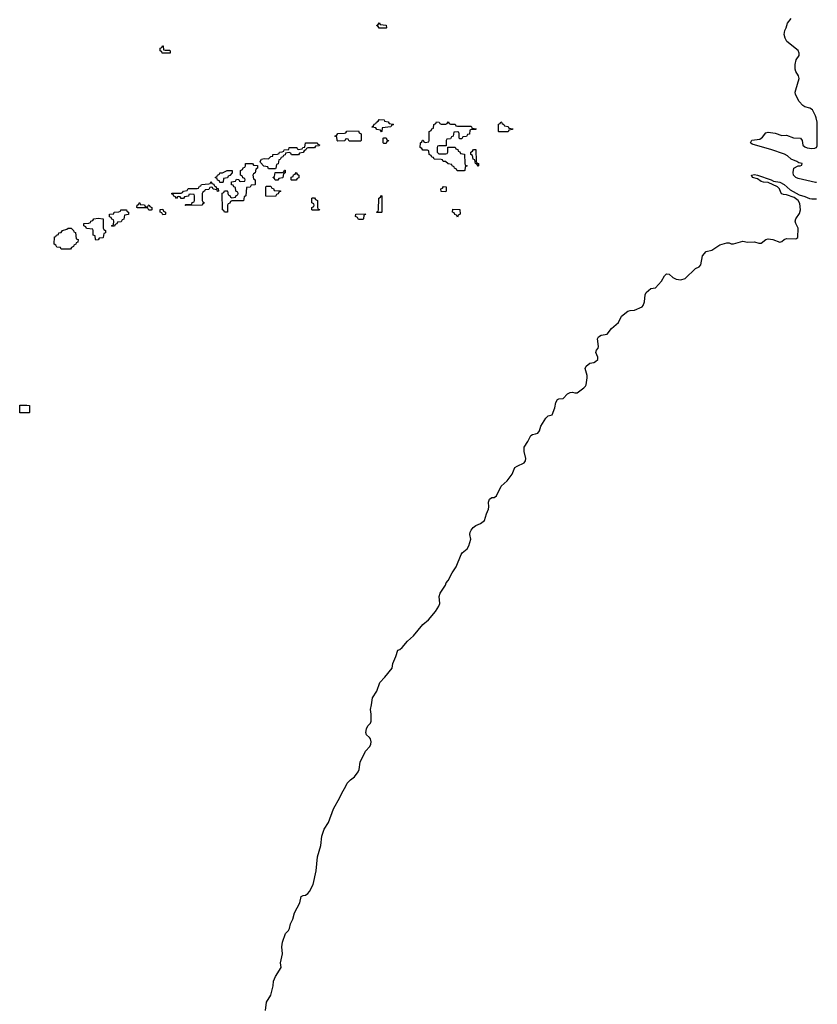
# Model space of a CAD drawing. Header units: inches. Extents: x 2777885 to 2884230, y 684484 to 829189.
# Tile 219 of 239: x 2873087 to 2880017, y 790330 to 798880. Entities that reach past the tile are written whole.
import ezdxf

# ---------------------------------------------------------------- set-up
doc = ezdxf.new("R2010")
doc.units = ezdxf.units.IN
doc.header["$MEASUREMENT"] = 0
doc.layers.add('C8779', color=7, linetype='Continuous')
doc.layers.add('C8789', color=7, linetype='Continuous')

msp = doc.modelspace()

# ---------------------------------------------------------------- linework, layer by layer
at = {"layer": 'C8779', "color": 6}
for points in [[(2876210, 798806), (2876202, 798822), (2876186, 798830), (2876202, 798838), (2876210, 798854), (2876218, 798838), (2876272.7, 798832.7), (2876274, 798810), (2876270, 798806)], [(2874350, 798614), (2874390, 798614), (2874394, 798610), (2874394, 798590), (2874390, 798588), (2874326, 798590), (2874322, 798602), (2874308, 798610), (2874308.4, 798631.6), (2874322, 798638), (2874327.3, 798652.7), (2874332.7, 798652.7), (2874338, 798618)], [(2876230, 797906), (2876222, 797922), (2876190, 797926), (2876182, 797942), (2876150, 797946), (2876146, 797950), (2876162, 797958), (2876167.3, 797972.7), (2876182, 797978), (2876186, 797990), (2876202, 797998), (2876210, 798014), (2876254, 798010), (2876258, 797998), (2876290, 797992), (2876298, 797978), (2876330, 797974), (2876334, 797970), (2876318, 797962), (2876311.6, 797948.4), (2876238, 797942), (2876234, 797910)], [(2876830, 797974), (2876870, 797974), (2876878, 797958), (2876890, 797954), (2877010, 797954), (2877018, 797938), (2877052, 797932), (2877050, 797926), (2877010, 797926), (2876998, 797922), (2876994, 797886), (2876978, 797882), (2876970, 797866), (2876938, 797862), (2876930, 797846), (2876910, 797846), (2876906, 797850), (2876906, 797890), (2876902, 797902), (2876890, 797906), (2876858, 797902), (2876852.7, 797867.3), (2876838, 797862), (2876830, 797846), (2876798, 797842), (2876794, 797830), (2876794, 797786), (2876730, 797786), (2876718, 797782), (2876714, 797770), (2876714, 797730), (2876730, 797714), (2876790, 797714), (2876802, 797718), (2876806, 797730), (2876806, 797774), (2876870, 797774), (2876878, 797758), (2876892.7, 797752.7), (2876898, 797738), (2876912.7, 797732.7), (2876918, 797718), (2876952.7, 797712.7), (2876954, 797630), (2876958, 797618), (2876974, 797610), (2876958, 797602), (2876954, 797570), (2876950, 797568.7), (2876888.4, 797568.4), (2876882, 797582), (2876866, 797590), (2876862, 797602), (2876846, 797610), (2876842, 797622), (2876810, 797628), (2876787.3, 797647.3), (2876766, 797650), (2876762, 797662), (2876750, 797666), (2876688.4, 797668.4), (2876682, 797682), (2876667.3, 797687.3), (2876662, 797702), (2876646, 797710), (2876642, 797742), (2876630, 797746), (2876590, 797746), (2876582, 797762), (2876566, 797770), (2876568.4, 797811.6), (2876582, 797818), (2876587.3, 797832.7), (2876592.7, 797832.7), (2876598, 797818), (2876610, 797814), (2876642, 797818), (2876646, 797830), (2876646, 797910), (2876662, 797918), (2876667.3, 797932.7), (2876682, 797938), (2876686, 797970), (2876702, 797978), (2876707.3, 797992.7), (2876731.6, 797991.6), (2876738, 797978), (2876750, 797974), (2876790, 797974), (2876802, 797978), (2876810, 797994), (2876818, 797978)], [(2877250, 797906), (2877246, 797910), (2877248.4, 797971.6), (2877262, 797978), (2877267.3, 797992.7), (2877274, 797990), (2877278, 797978), (2877294, 797970), (2877298, 797958), (2877331.6, 797951.6), (2877338, 797938), (2877372.7, 797932.7), (2877370, 797926), (2877338, 797922), (2877330, 797906)], [(2875950, 797826), (2875942, 797842), (2875930, 797846), (2875918, 797842), (2875911.6, 797828.4), (2875850, 797826), (2875846, 797830), (2875842, 797862), (2875826, 797870), (2875842, 797878), (2875850, 797892), (2875910, 797894), (2875922, 797898), (2875930, 797911.3), (2876030, 797914), (2876038, 797898), (2876054, 797890), (2876054, 797830), (2876050, 797826)], [(2875450, 797706), (2875442, 797722), (2875430, 797726), (2875398, 797722), (2875392.7, 797707.3), (2875378, 797702), (2875374, 797690), (2875358, 797682), (2875350, 797666), (2875338, 797662), (2875331.6, 797628.4), (2875318, 797622), (2875314, 797590), (2875310, 797586), (2875250, 797586), (2875242, 797602), (2875207.3, 797607.3), (2875180.4, 797640.4), (2875178, 797650), (2875188.7, 797670), (2875210, 797674), (2875248.7, 797671.3), (2875270, 797692), (2875286, 797694), (2875288, 797710), (2875328, 797712), (2875342, 797718), (2875346, 797730), (2875368.4, 797731.6), (2875382, 797738), (2875386, 797750), (2875426, 797754), (2875430, 797770.6), (2875490.7, 797770.7), (2875494, 797770), (2875498, 797758), (2875510, 797754), (2875542, 797758), (2875546, 797770), (2875566, 797774), (2875571.3, 797811.3), (2875670, 797811.3), (2875678, 797798), (2875692.7, 797792.7), (2875690, 797786), (2875658, 797782), (2875650, 797766), (2875590, 797766), (2875578, 797762), (2875574, 797750), (2875558, 797742), (2875550, 797726), (2875518, 797722), (2875510, 797706)], [(2876250, 797806), (2876246, 797810), (2876246, 797850), (2876250, 797854), (2876270, 797854), (2876278, 797838), (2876291.6, 797831.6), (2876290, 797826), (2876278, 797822), (2876270, 797806)], [(2877070, 797608), (2877062, 797622), (2877046, 797630), (2877042, 797662), (2877026, 797670), (2877022, 797702), (2877006, 797710), (2877006, 797730), (2877022, 797738), (2877030, 797754), (2877051.6, 797751.6), (2877054, 797650), (2877058, 797638), (2877074, 797630), (2877074, 797610)], [(2874890, 797208), (2874866, 797210), (2874862, 797222), (2874848, 797230), (2874847.3, 797372.7), (2874862, 797378), (2874867.3, 797392.7), (2874890, 797394), (2874894, 797390), (2874898, 797358), (2874912.7, 797352.7), (2874918, 797338), (2874930, 797334), (2874962, 797338), (2874967.3, 797352.7), (2874982, 797358), (2874986, 797370), (2874982, 797382), (2874966, 797390), (2874962, 797422), (2874947.3, 797427.3), (2874942, 797442), (2874927.3, 797447.3), (2874927.3, 797472.7), (2874962, 797478), (2874970, 797494), (2874992.7, 797492.7), (2874998, 797478), (2875010, 797474), (2875042, 797478), (2875046, 797490), (2875042, 797502), (2875027.3, 797507.3), (2875022, 797522), (2875006, 797530), (2875006, 797570), (2875022, 797578), (2875030, 797594), (2875042, 797598), (2875048, 797612), (2875048.7, 797630), (2875110, 797632), (2875118, 797618), (2875152.7, 797612.7), (2875154, 797590), (2875138, 797582), (2875134, 797550), (2875118, 797542), (2875114, 797530), (2875118, 797498), (2875134, 797490), (2875134, 797450), (2875130, 797446), (2875098, 797442), (2875090, 797426), (2875058, 797422), (2875052, 797350), (2875038, 797342), (2875032.7, 797307.3), (2874930, 797306), (2874918, 797302), (2874912.7, 797287.3), (2874898, 797282), (2874894, 797270), (2874894, 797210)], [(2874850, 797466), (2874827.3, 797467.3), (2874822, 797482), (2874807.3, 797487.3), (2874802, 797502), (2874788, 797508), (2874790, 797514), (2874802, 797518), (2874806, 797530), (2874822, 797538), (2874826, 797550), (2874849.1, 797550.9), (2874891, 797571), (2874934, 797570), (2874934, 797550), (2874912.7, 797527.3), (2874898, 797522), (2874892.7, 797507.3), (2874858, 797502), (2874854, 797470)], [(2875330, 797486), (2875307.3, 797487.3), (2875302, 797502), (2875286, 797510), (2875302, 797518), (2875307.3, 797552.7), (2875370, 797554), (2875382, 797558), (2875387.3, 797572.7), (2875394, 797574), (2875394, 797550), (2875378, 797542), (2875374, 797510), (2875370, 797506), (2875338, 797502)], [(2875450, 797486), (2875446, 797490), (2875447.3, 797512.7), (2875462, 797518), (2875467.3, 797532.7), (2875482, 797538), (2875490, 797554), (2875498, 797538), (2875514, 797530), (2875512.7, 797507.3), (2875498, 797502), (2875490, 797486)], [(2874807.3, 797387.3), (2874802, 797402), (2874767.3, 797407.3), (2874762, 797422), (2874750, 797426), (2874738, 797422), (2874730, 797406), (2874698, 797402), (2874694, 797390), (2874678, 797382), (2874674, 797370), (2874674, 797310), (2874678, 797298), (2874694, 797290), (2874678, 797282), (2874670, 797268), (2874530, 797266), (2874526, 797270), (2874530, 797274), (2874570, 797274), (2874582, 797278), (2874587.3, 797292.7), (2874602, 797298), (2874606, 797310), (2874606, 797350), (2874602, 797362), (2874570, 797366), (2874558, 797362), (2874552.7, 797347.3), (2874518, 797342), (2874510, 797326), (2874490, 797326), (2874482, 797342), (2874470, 797346), (2874458, 797342), (2874450, 797328), (2874442, 797342), (2874427.3, 797347.3), (2874422, 797362), (2874410, 797366), (2874410, 797374), (2874490, 797374), (2874502, 797378), (2874510, 797392), (2874542, 797398), (2874550, 797414), (2874630, 797414), (2874642, 797418), (2874650, 797434), (2874662, 797438), (2874666, 797450), (2874730, 797454), (2874742, 797458), (2874750, 797474), (2874758, 797458), (2874772.7, 797452.7), (2874778, 797438), (2874792.7, 797432.7), (2874798, 797418), (2874812.7, 797412.7), (2874814, 797390)], [(2875310, 797346), (2875227.3, 797347.3), (2875226, 797430), (2875230, 797434), (2875270, 797434), (2875278, 797418), (2875292.7, 797412.7), (2875298, 797398), (2875352.7, 797392.7), (2875352.7, 797387.3), (2875338, 797382), (2875332.7, 797367.3), (2875318, 797362)], [(2876790, 797386), (2876748.4, 797388.4), (2876746, 797410), (2876762, 797418), (2876768.4, 797431.6), (2876794, 797430), (2876794, 797390)], [(2874190, 797254), (2874202, 797258), (2874206, 797270), (2874211.6, 797271.6), (2874218, 797258), (2874234, 797250), (2874234, 797230), (2874230, 797226), (2874210, 797226), (2874202, 797242), (2874190, 797246), (2874110, 797246), (2874106, 797250), (2874108, 797270), (2874122, 797278), (2874126, 797290), (2874130, 797290.5), (2874134, 797274), (2874171.1, 797271.1), (2874178, 797258)], [(2875630, 797226), (2875626, 797230), (2875626, 797250), (2875642, 797258), (2875646, 797270), (2875642, 797282), (2875626, 797290), (2875626, 797330), (2875630, 797334), (2875650, 797334), (2875658, 797318), (2875674, 797310), (2875674, 797250), (2875678, 797238), (2875692.7, 797232.7), (2875690, 797226)], [(2876190, 797206), (2876186, 797210), (2876202, 797218), (2876206, 797230), (2876208, 797330), (2876222, 797338), (2876230, 797354), (2876234, 797350), (2876234, 797210), (2876230, 797206)], [(2873890, 797086), (2873886, 797090), (2873902, 797098), (2873906, 797130), (2873902, 797142), (2873887.3, 797147.3), (2873882, 797162), (2873867.3, 797167.3), (2873869, 797190), (2873906, 797194), (2873908, 797210), (2873948, 797212), (2873962, 797218), (2873966, 797230), (2874014, 797230), (2874018, 797218), (2874034, 797210), (2874032.7, 797187.3), (2873998, 797182), (2873992.7, 797147.3), (2873978, 797142), (2873970, 797126), (2873938, 797122), (2873932.7, 797107.3), (2873918, 797102), (2873910, 797086)], [(2874330, 797186), (2874322, 797202), (2874307.3, 797207.3), (2874307.3, 797232.7), (2874330, 797234), (2874338, 797218), (2874354, 797210), (2874354, 797190), (2874350, 797188)], [(2876890, 797166), (2876882, 797182), (2876867.3, 797187.3), (2876862, 797202), (2876848.4, 797208.4), (2876850, 797234), (2876912.7, 797232.7), (2876914, 797190), (2876898, 797182)], [(2873750, 796966), (2873746, 796970), (2873742, 797002), (2873726, 797010), (2873726, 797050), (2873722, 797062), (2873667.3, 797067.3), (2873662, 797082), (2873646, 797090), (2873646, 797110), (2873687.3, 797112.7), (2873702, 797118), (2873706, 797130), (2873723.1, 797136.9), (2873730.7, 797150.7), (2873770, 797156), (2873814, 797150), (2873814, 797070), (2873818, 797058), (2873834, 797050), (2873834, 797030), (2873818, 797022), (2873814, 796990), (2873810, 796986), (2873778, 796982), (2873770, 796968)], [(2876030, 797146), (2876022, 797162), (2876006, 797170), (2876007.3, 797192.7), (2876090, 797194), (2876092.7, 797187.3), (2876078, 797182), (2876074, 797150), (2876070, 797146)], [(2873530, 796886), (2873448.4, 796888.4), (2873442, 796902), (2873410, 796906), (2873402, 796922), (2873386, 796930), (2873390, 796994), (2873402, 796998), (2873406, 797010), (2873426, 797014), (2873428, 797030), (2873448.4, 797031.6), (2873458, 797050), (2873498, 797062), (2873510, 797070.5), (2873534, 797070), (2873554, 797050), (2873558, 797038), (2873572.7, 797032.7), (2873578, 796978), (2873594, 796970), (2873592.7, 796947.3), (2873578, 796942), (2873574, 796930), (2873558, 796922), (2873554, 796910), (2873538, 796902)], [(2873170, 795466), (2873087.3, 795467.3), (2873087.3, 795532.7), (2873150, 795534), (2873174, 795530), (2873174, 795470)]]:
    msp.add_lwpolyline(points, close=True, dxfattribs=at)
for points in [[(2880000, 798044.8), (2879976, 798096), (2879952.7, 798112.7), (2879910, 798122.9), (2879890, 798134.3), (2879859.7, 798170), (2879827.8, 798230), (2879825.1, 798250), (2879829.5, 798270), (2879860.7, 798370), (2879853.4, 798393.4), (2879829.4, 798430), (2879824.5, 798450), (2879823.7, 798490), (2879832, 798530), (2879858.4, 798570), (2879860.7, 798590), (2879851.3, 798611.3), (2879753.2, 798690), (2879738.4, 798718.4), (2879729.5, 798750), (2879733.6, 798786.4), (2879746, 798810), (2879757.2, 798850), (2879789.5, 798890)], [(2880000, 797467.4), (2879850, 797499.8), (2879829.2, 797509.2), (2879811.3, 797530), (2879806.3, 797553.7), (2879814.5, 797590), (2879850, 797611.3), (2879868, 797612), (2879882, 797618), (2879886, 797630), (2879856.6, 797636.6), (2879839, 797650), (2879790, 797667.8), (2879757.8, 797697.8), (2879732.8, 797712.8), (2879612.9, 797752.9), (2879481.2, 797790), (2879450, 797800.4), (2879438, 797810), (2879446.9, 797833.1), (2879516.6, 797843.4), (2879540.7, 797859.3), (2879570, 797898.7), (2879590, 797904), (2879650, 797894.9), (2879710, 797875.8), (2879750, 797876.1), (2879810, 797854.4), (2879870, 797850.2), (2879884.4, 797830), (2879892, 797790), (2879910, 797774.6), (2879927.9, 797767.9), (2879970, 797762.3), (2879995.1, 797764.9), (2880000, 797766.8)], [(2875223.3, 790276.7), (2875231.5, 790348.5), (2875269.5, 790410), (2875289.5, 790490.5), (2875291.8, 790530), (2875309.7, 790570.3), (2875358.4, 790650), (2875354, 790690), (2875369.5, 790769.5), (2875364.5, 790830), (2875369.5, 790870), (2875396.3, 790943.7), (2875422.7, 790970), (2875432.9, 790987.1), (2875439.5, 791030), (2875459.6, 791070), (2875475.1, 791124.9), (2875520.9, 791210), (2875533.6, 791266.4), (2875550, 791276), (2875570, 791278.8), (2875590, 791290.8), (2875606, 791310), (2875638.4, 791370), (2875662, 791490), (2875674, 791610), (2875704.5, 791710), (2875712, 791790), (2875731.8, 791850), (2875769.5, 791910), (2875813.4, 792026.6), (2875870, 792124.7), (2875882.4, 792157.6), (2875925.1, 792230), (2875932.3, 792250), (2875960.1, 792279.9), (2875995.6, 792304.4), (2876027, 792350), (2876036.2, 792370), (2876046, 792434), (2876093, 792527), (2876129.4, 792570), (2876138.4, 792590), (2876140.7, 792610), (2876135.1, 792635.1), (2876127.2, 792647.2), (2876099.3, 792670), (2876094, 792690), (2876099.1, 792720.9), (2876113.1, 792746.9), (2876134.5, 792770), (2876140.7, 792790), (2876142, 792850), (2876134.5, 792890), (2876145.1, 792930), (2876152, 792990), (2876189.4, 793050), (2876215.6, 793124.4), (2876259.5, 793170), (2876322, 793250), (2876329.6, 793290.4), (2876356.2, 793350), (2876374, 793406), (2876390, 793411), (2876411.5, 793428.5), (2876458, 793482), (2876510, 793531), (2876591.3, 793628.7), (2876638, 793670), (2876698.6, 793741.4), (2876730, 793786.8), (2876738.4, 793810), (2876731.8, 793870), (2876740.1, 793899.9), (2876787, 793970), (2876792.3, 793990), (2876810, 794011), (2876843.3, 794076.7), (2876880.9, 794130), (2876923.3, 794236.7), (2876932.3, 794250), (2876975.8, 794284.2), (2876989.6, 794310), (2877005.6, 794370), (2876999.6, 794410), (2877001.6, 794430), (2877010, 794446.8), (2877028.5, 794471.5), (2877050, 794488), (2877090, 794504.4), (2877126.6, 794530), (2877141.6, 794590), (2877160.5, 794630), (2877164.2, 794650), (2877161.6, 794690), (2877170, 794716), (2877189.6, 794730.4), (2877210, 794730.6), (2877230, 794746), (2877269.6, 794830.3), (2877323.5, 794876.5), (2877366, 794934), (2877389.7, 794990.3), (2877410, 795004.4), (2877470, 795030.8), (2877480.7, 795050), (2877485.1, 795070), (2877471.5, 795131.5), (2877471.6, 795168.4), (2877503.3, 795216.7), (2877527, 795270), (2877541.7, 795278.3), (2877570, 795282.4), (2877590, 795290.6), (2877603.6, 795310), (2877614, 795350), (2877659.3, 795420.7), (2877680.1, 795439.9), (2877713.2, 795450), (2877736.2, 795510), (2877744.2, 795555.8), (2877758.9, 795581.1), (2877770, 795587.7), (2877809.4, 795590.6), (2877846, 795630), (2877870, 795643), (2877890, 795645.5), (2877910, 795639.3), (2877930, 795639.3), (2877990, 795682), (2878002.7, 795697.3), (2878009.5, 795710), (2878018.4, 795770), (2878018.4, 795790), (2878000.9, 795850), (2878009.3, 795870), (2878041.7, 795898.3), (2878076.3, 795903.7), (2878090, 795910.7), (2878109.3, 795930), (2878109.4, 795950), (2878093.2, 795990), (2878098, 796010), (2878112.7, 796027.3), (2878116.6, 796043.4), (2878107.3, 796110), (2878115.3, 796124.7), (2878140.5, 796139.5), (2878190, 796150.5), (2878230, 796199.1), (2878289.4, 796250), (2878314.9, 796305.1), (2878370, 796348), (2878390, 796354.9), (2878430, 796357.1), (2878494, 796386), (2878503, 796397), (2878516.2, 796430), (2878521.6, 796490), (2878529.7, 796510.3), (2878570, 796545.5), (2878610, 796550.8), (2878664.5, 796610), (2878690, 796654.8), (2878708, 796672), (2878730, 796670.5), (2878761.4, 796641.4), (2878790, 796628.2), (2878830, 796621.6), (2878870, 796633.4), (2878959.7, 796720.3), (2878990, 796734.9), (2879005.1, 796750), (2879018.4, 796830), (2879050, 796866), (2879101.4, 796878.5), (2879170, 796924.9), (2879230, 796941.6), (2879250, 796942), (2879270, 796934), (2879290, 796933.4), (2879370, 796955.5), (2879410, 796948.4), (2879470, 796950.4), (2879510, 796938.4), (2879530, 796939.3), (2879569.7, 796970.3), (2879590, 796976.4), (2879632, 796972), (2879690, 796948.2), (2879710, 796953.4), (2879729.7, 796970.3), (2879750, 796979.3), (2879830, 796977.3), (2879849, 796990), (2879849.5, 797070), (2879829.6, 797109.6), (2879825.1, 797130), (2879831.6, 797150), (2879861.4, 797198.5), (2879869.6, 797230), (2879864.4, 797284.4), (2879850, 797309.3), (2879815.1, 797335.1), (2879750, 797359.3), (2879722, 797362), (2879708.7, 797368.7), (2879699, 797379), (2879689.2, 797410), (2879670, 797429.2), (2879590, 797466), (2879550, 797469.3), (2879530, 797476), (2879497, 797497), (2879455.3, 797510), (2879444, 797530), (2879470, 797536.4), (2879498, 797530), (2879616, 797490), (2879637.1, 797477.1), (2879690, 797468), (2879730.4, 797450), (2879782, 797402), (2879860.5, 797360.5), (2879910, 797346), (2879950, 797327.6), (2879970, 797323.6), (2880000, 797324.6)]]:
    msp.add_lwpolyline(points, dxfattribs=at)
at = {"layer": 'C8789', "color": 6}
msp.add_line((2880000, 797324.6), (2880010, 797325), dxfattribs=at)
for points in [[(2880000, 797766.8), (2880009.7, 797770.3), (2880014.5, 797785.5), (2880017.1, 797990), (2880007.9, 798027.9), (2880000, 798044.8)], [(2880010, 797465.3), (2880000, 797467.4)]]:
    msp.add_lwpolyline(points, dxfattribs=at)

doc.saveas('drawing.dxf')
